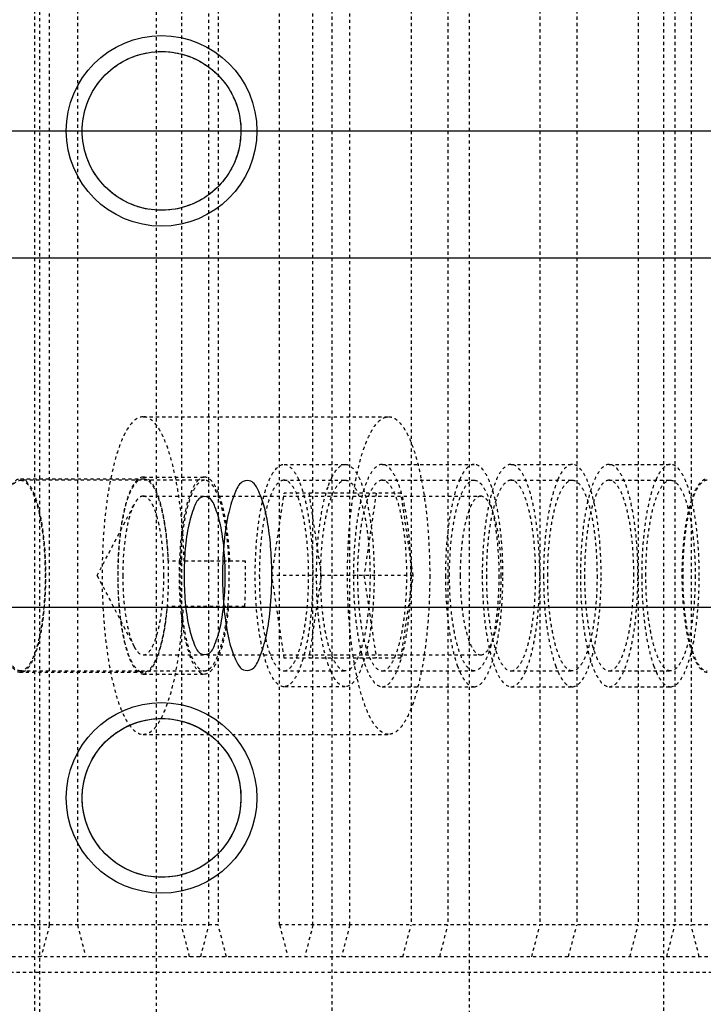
# Model space of a CAD drawing. Header units: millimetres. Extents: x -24622 to 2314, y -1603 to 2287.
# Tile 179 of 236: x 184 to 205, y 1407 to 1438. Entities that reach past the tile are written whole.
import ezdxf
from ezdxf.lldxf.tags import DXFTag

# ---------------------------------------------------------------- set-up
doc = ezdxf.new("R2010")
doc.units = ezdxf.units.MM
doc.linetypes.add('HIDDEN', pattern=[0.2, 0.1, -0.1])
doc.layers.add('DEFAULT_2', color=8, linetype='HIDDEN')
tags = doc.linetypes.add('CENTER', pattern=[2, 1.25, -0.25, 0.25, -0.25]).pattern_tags.tags
tags[10:11] = [DXFTag(74, 4), DXFTag(75, 0), DXFTag(340, '0'), DXFTag(46, 1.0), DXFTag(50, 0.0), DXFTag(44, 0.0), DXFTag(45, 0.0)]
tags[8:9] = [DXFTag(74, 4), DXFTag(75, 0), DXFTag(340, '0'), DXFTag(46, 1.0), DXFTag(50, 0.0), DXFTag(44, 0.0), DXFTag(45, 0.0)]
tags[6:7] = [DXFTag(74, 4), DXFTag(75, 0), DXFTag(340, '0'), DXFTag(46, 1.0), DXFTag(50, 0.0), DXFTag(44, 0.0), DXFTag(45, 0.0)]
tags[4:5] = [DXFTag(74, 4), DXFTag(75, 0), DXFTag(340, '0'), DXFTag(46, 1.0), DXFTag(50, 0.0), DXFTag(44, 0.0), DXFTag(45, 0.0)]
doc.dimstyles.new('副本 22', dxfattribs={"dimtxt": 24, "dimasz": 12, "dimexe": 2.1, "dimexo": 2.7, "dimgap": 2, "dimtad": 0, "dimtxsty": 'Standard', "dimblk": 'OPEN30', "dimcen": 0, "dimclrd": 5, "dimclre": 3, "dimclrt": 256, "dimadec": 0, "dimazin": 2, "dimtm": 1e-09, "dimtfac": 0.6, "dimtofl": 0, "dimtmove": 0, "dimatfit": 3, "dimldrblk": 'OPEN30', "dimfxl": 0, "dimtolj": 1, "dimarcsym": 0})

# ---------------------------------------------------------------- blocks, each defined once
blk = doc.blocks.new('_Open30')
at = {"color": 0, "linetype": 'ByBlock', "lineweight": -2}
for p, q in [((-1, 0.2679), (0, 0)), ((0, 0), (-1, -0.2679)), ((0, 0), (-1, 0))]:
    blk.add_line(p, q, dxfattribs=at)
blk = doc.blocks.new('*D130')
at = {"color": 3, "linetype": 'ByBlock', "lineweight": -2}
for p, q in [((-68.976, 1416.715), (-68.976, 1249.472)), ((281.024, 1416.715), (281.024, 1249.472))]:
    blk.add_line(p, q, dxfattribs=at)
at = {"color": 5, "linetype": 'ByBlock', "lineweight": -2}
for p, q in [((-56.976, 1251.572), (74.024, 1251.572)), ((269.024, 1251.572), (138.024, 1251.572))]:
    blk.add_line(p, q, dxfattribs=at)
at = {"layer": 'Defpoints', "color": 0, "linetype": 'ByBlock'}
for p in [(-68.976, 1419.415), (281.024, 1419.415), (281.024, 1251.572)]:
    blk.add_point(p, dxfattribs=at)
at = {"color": 5, "linetype": 'ByBlock', "lineweight": -2, "xscale": 12, "yscale": 12, "zscale": 12, "rotation": 180}
blk.add_blockref('_Open30', (-68.976, 1251.572), dxfattribs=at)
at = {"color": 5, "linetype": 'ByBlock', "lineweight": -2, "xscale": 12, "yscale": 12, "zscale": 12}
blk.add_blockref('_Open30', (281.024, 1251.572), dxfattribs=at)
at = {"linetype": 'ByBlock', "insert": (106.024, 1251.572), "char_height": 24, "attachment_point": 5}
blk.add_mtext('\\A1;350', dxfattribs=at)
blk = doc.blocks.new('*D135')
at = {"color": 5, "linetype": 'ByBlock', "lineweight": -2}
blk.add_line((551.881, 1431.87), (544.85, 1441.594), dxfattribs=at)
at = {"layer": 'Defpoints', "color": 0, "linetype": 'ByBlock'}
for p in [(186.23, 1937.513), (537.818, 1451.318)]:
    blk.add_point(p, dxfattribs=at)
at = {"color": 5, "linetype": 'ByBlock', "lineweight": -2, "xscale": 12, "yscale": 12, "zscale": 12, "rotation": 125.8722434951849}
blk.add_blockref('_Open30', (537.818, 1451.318), dxfattribs=at)
at = {"linetype": 'ByBlock', "insert": (576.492, 1397.836), "char_height": 24, "attachment_point": 5, "rotation": 305.8722}
blk.add_mtext('\\A1;∅600', dxfattribs=at)

msp = doc.modelspace()

# ---------------------------------------------------------------- linework, layer by layer
at = {"color": 1, "linetype": 'CENTER', "ltscale": 71.12}
msp.add_line((-68.976, 1434.415), (281.024, 1434.415), dxfattribs=at)
at = {"color": 7, "linetype": 'Continuous'}
for p, q in [((-68.976, 1430.415), (281.024, 1430.415)), ((-68.976, 1419.415), (281.024, 1419.415))]:
    msp.add_line(p, q, dxfattribs=at)
for centre, radius in [((188.29, 1434.415), 3), ((188.29, 1413.415), 3), ((188.29, 1413.415), 2.5)]:
    msp.add_circle(centre, radius, dxfattribs=at)
for points, start_tangent, end_tangent in [([(185.79, 1434.415), (185.937, 1435.258), (186.37, 1436.016), (187.037, 1436.578), (187.856, 1436.877), (188.727, 1436.877), (189.546, 1436.577), (190.212, 1436.014), (190.645, 1435.256), (190.79, 1434.415)], (0.003104, 0.999995), (0.002623, -0.999997)), ([(190.79, 1434.415), (190.644, 1433.573), (190.211, 1432.815), (189.544, 1432.253), (188.725, 1431.954), (187.853, 1431.954), (187.035, 1432.254), (186.369, 1432.816), (185.936, 1433.575), (185.79, 1434.415)], (-0.003104, -0.999995), (-0.002623, 0.999997)), ([(191.762, 1420.415), (191.732, 1421.235), (191.639, 1422.033), (191.508, 1422.634), (191.319, 1423.125), (191.102, 1423.382), (190.862, 1423.377), (190.619, 1423.061), (190.404, 1422.403), (190.261, 1421.491), (190.209, 1420.415)], (0, 1), (0, -1)), ([(190.293, 1420.415), (190.255, 1421.258), (190.143, 1422.016), (189.97, 1422.578), (189.758, 1422.877), (189.533, 1422.877), (189.321, 1422.577), (189.148, 1422.014), (189.036, 1421.256), (188.999, 1420.415)], (-0.000803, 1), (-0.000679, -1)), ([(188.999, 1420.415), (189.036, 1419.573), (189.149, 1418.815), (189.321, 1418.253), (189.533, 1417.954), (189.759, 1417.954), (189.971, 1418.254), (190.143, 1418.816), (190.255, 1419.575), (190.293, 1420.415)], (0.000803, -1), (0.000679, 1)), ([(190.209, 1420.415), (190.239, 1419.596), (190.332, 1418.798), (190.463, 1418.197), (190.652, 1417.706), (190.869, 1417.449), (191.109, 1417.453), (191.352, 1417.77), (191.567, 1418.428), (191.71, 1419.34), (191.762, 1420.415)], (0, -1), (0, 1)), ([(185.79, 1413.415), (185.937, 1414.258), (186.37, 1415.016), (187.037, 1415.578), (187.856, 1415.877), (188.727, 1415.877), (189.546, 1415.577), (190.212, 1415.014), (190.645, 1414.256), (190.79, 1413.415)], (0.003104, 0.999995), (0.002623, -0.999997)), ([(190.79, 1413.415), (190.644, 1412.573), (190.211, 1411.815), (189.544, 1411.253), (188.725, 1410.954), (187.853, 1410.954), (187.035, 1411.254), (186.369, 1411.816), (185.936, 1412.575), (185.79, 1413.415)], (-0.003104, -0.999995), (-0.002623, 0.999997))]:
    msp.add_spline(points, degree=3, dxfattribs=dict(at, start_tangent=start_tangent, end_tangent=end_tangent))
at = {"layer": 'DEFAULT_2', "color": 8, "linetype": 'HIDDEN'}
for p, q in [((184.451, 1468.165), (184.451, 1400.665)), ((188.125, 1400.665), (188.125, 1468.165)), ((184.29, 1465.415), (184.29, 1403.415)), ((193.648, 1465.415), (193.648, 1403.415)), ((197.99, 1403.415), (197.99, 1465.415)), ((204.09, 1465.415), (204.09, 1403.415)), ((184.759, 1409.415), (184.759, 1459.415)), ((185.641, 1459.415), (185.641, 1409.415)), ((188.915, 1459.415), (188.915, 1409.415)), ((189.782, 1409.415), (189.782, 1459.415)), ((190.074, 1459.415), (190.074, 1409.415)), ((192.006, 1409.415), (192.006, 1459.415)), ((193.056, 1409.415), (193.056, 1459.415)), ((194.215, 1409.415), (194.215, 1459.415)), ((196.147, 1459.415), (196.147, 1409.415)), ((197.306, 1459.415), (197.306, 1409.415)), ((200.204, 1459.415), (200.204, 1409.415)), ((201.363, 1459.415), (201.363, 1409.415)), ((203.295, 1459.415), (203.295, 1409.415)), ((204.454, 1459.415), (204.454, 1409.415)), ((204.962, 1459.415), (204.962, 1409.415)), ((187.711, 1425.415), (195.439, 1425.415)), ((192.145, 1423.915), (194.076, 1423.915)), ((195.236, 1423.915), (198.133, 1423.915)), ((199.292, 1423.915), (201.224, 1423.915)), ((202.383, 1423.915), (204.315, 1423.915)), ((187.711, 1423.515), (189.643, 1423.515)), ((183.848, 1423.465), (187.711, 1423.465)), ((189.643, 1423.415), (183.848, 1423.415)), ((189.491, 1423.459), (189.459, 1423.433)), ((192.145, 1423.415), (194.076, 1423.415)), ((193.544, 1423.247), (193.625, 1423.449)), ((195.236, 1423.415), (198.133, 1423.415)), ((197.682, 1423.449), (197.601, 1423.247)), ((199.292, 1423.415), (201.224, 1423.415)), ((200.772, 1423.449), (200.692, 1423.247)), ((202.383, 1423.415), (204.315, 1423.415)), ((203.863, 1423.449), (203.783, 1423.247)), ((187.714, 1422.915), (198.339, 1422.915)), ((191.764, 1420.415), (192.153, 1423.014)), ((195.827, 1423.014), (192.153, 1423.014)), ((192.929, 1423.014), (193.317, 1420.415)), ((195.05, 1423.014), (194.662, 1420.415)), ((196.215, 1420.415), (195.827, 1423.014)), ((186.263, 1420.415), (187.425, 1422.653)), ((190.932, 1420.865), (188.505, 1420.865)), ((186.263, 1420.415), (187.425, 1418.178)), ((196.215, 1420.415), (191.764, 1420.415)), ((192.153, 1417.817), (191.764, 1420.415)), ((193.317, 1420.415), (192.929, 1417.817)), ((194.662, 1420.415), (195.05, 1417.817)), ((195.827, 1417.817), (196.215, 1420.415)), ((190.913, 1419.445), (188.473, 1419.445)), ((187.714, 1417.915), (198.339, 1417.915)), ((195.827, 1417.817), (192.153, 1417.817)), ((193.625, 1417.382), (193.544, 1417.584)), ((197.601, 1417.584), (197.682, 1417.382)), ((200.692, 1417.584), (200.772, 1417.382)), ((203.783, 1417.584), (203.863, 1417.382)), ((183.848, 1417.415), (189.643, 1417.415)), ((187.711, 1417.365), (183.848, 1417.365)), ((187.711, 1417.315), (189.643, 1417.315)), ((192.145, 1417.415), (194.076, 1417.415)), ((195.236, 1417.415), (198.133, 1417.415)), ((199.292, 1417.415), (201.224, 1417.415)), ((202.383, 1417.415), (204.315, 1417.415)), ((194.076, 1416.915), (192.145, 1416.915)), ((195.236, 1416.915), (198.133, 1416.915)), ((199.292, 1416.915), (201.224, 1416.915)), ((202.383, 1416.915), (204.315, 1416.915)), ((187.711, 1415.415), (195.439, 1415.415)), ((190.074, 1409.415), (177.527, 1409.415)), ((184.759, 1409.415), (184.5, 1408.415)), ((185.641, 1409.415), (185.9, 1408.415)), ((189.174, 1408.415), (188.915, 1409.415)), ((189.523, 1408.415), (189.782, 1409.415)), ((190.333, 1408.415), (190.074, 1409.415)), ((213.29, 1409.415), (192.006, 1409.415)), ((192.006, 1409.415), (192.265, 1408.415)), ((193.056, 1409.415), (192.797, 1408.415)), ((194.215, 1409.415), (193.956, 1408.415)), ((195.888, 1408.415), (196.147, 1409.415)), ((197.047, 1408.415), (197.306, 1409.415)), ((199.945, 1408.415), (200.204, 1409.415)), ((201.104, 1408.415), (201.363, 1409.415)), ((203.036, 1408.415), (203.295, 1409.415)), ((204.195, 1408.415), (204.454, 1409.415)), ((205.221, 1408.415), (204.962, 1409.415)), ((213.29, 1408.415), (177.786, 1408.415)), ((208.024, 1407.915), (176.492, 1407.915))]:
    msp.add_line(p, q, dxfattribs=at)
msp.add_circle((188.29, 1434.415), 2.5, dxfattribs=at)
for centre, radius, start, end in [((195.551, 1422.583), 2.112, 154.5941, 155.7944), ((200.585, 1420.414), 11.744, 178.6912, 183.5478), ((200.529, 1420.421), 11.688, 177.7567, 178.7185), ((171.691, 1420.416), 19.246, 359.9988, 1.3385), ((172.011, 1420.41), 18.926, 357.0792, 0.017), ((195.551, 1418.248), 2.112, 204.2056, 205.4059)]:
    msp.add_arc(centre, radius, start, end, dxfattribs=at)
for points, start_tangent, end_tangent in [([(187.712, 1425.415), (187.216, 1425.035), (187.102, 1424.826), (186.993, 1424.574), (186.797, 1423.952), (186.636, 1423.195), (186.516, 1422.331), (186.442, 1421.393), (186.417, 1420.417), (186.442, 1419.442), (186.516, 1418.504), (186.635, 1417.639), (186.796, 1416.881), (186.992, 1416.259), (187.101, 1416.007), (187.216, 1415.797), (187.711, 1415.415)], (-1, 0.000711), (1, -0.00068)), ([(189, 1420.865), (188.871, 1422.636), (188.745, 1423.422), (188.584, 1424.106), (188.394, 1424.664), (188.289, 1424.889), (188.18, 1425.076), (187.712, 1425.415)], (-0.023382, 0.999727), (-1, 0.000711)), ([(194.145, 1420.415), (194.169, 1421.39), (194.243, 1422.329), (194.363, 1423.193), (194.524, 1423.951), (194.72, 1424.573), (194.829, 1424.825), (194.943, 1425.035), (195.439, 1425.415)], (0, 1), (1, 0)), ([(195.439, 1425.415), (195.587, 1425.382), (195.734, 1425.283), (195.877, 1425.12), (196.014, 1424.894), (196.263, 1424.269), (196.469, 1423.44)], (1, 0), (0.193018, -0.981195)), ([(192.145, 1416.915), (191.798, 1417.182), (191.641, 1417.505), (191.504, 1417.941), (191.391, 1418.471), (191.308, 1419.076), (191.239, 1420.415), (191.308, 1421.755), (191.391, 1422.36), (191.504, 1422.89), (191.641, 1423.326), (191.798, 1423.649), (192.145, 1423.915)], (-1, 0), (1, 0)), ([(192.145, 1423.915), (192.491, 1423.649), (192.648, 1423.326), (192.785, 1422.89), (192.898, 1422.36), (192.982, 1421.755), (193.051, 1420.415), (192.982, 1419.076), (192.898, 1418.471), (192.785, 1417.941), (192.648, 1417.505), (192.491, 1417.182), (192.145, 1416.915)], (1, 0), (-1, 0)), ([(193.643, 1423.489), (193.745, 1423.673), (193.853, 1423.807), (194.076, 1423.915)], (0.42918, 0.903219), (1, 0)), ([(194.076, 1423.915), (194.423, 1423.649), (194.58, 1423.326), (194.717, 1422.89), (194.83, 1422.36), (194.913, 1421.755), (194.982, 1420.415), (194.913, 1419.076), (194.83, 1418.471), (194.717, 1417.941), (194.58, 1417.505), (194.423, 1417.182), (194.076, 1416.915)], (1, 0), (-1, 0)), ([(195.236, 1423.915), (194.889, 1423.649), (194.732, 1423.326), (194.595, 1422.89), (194.482, 1422.36), (194.399, 1421.755), (194.33, 1420.415)], (-1, 0), (0, -1)), ([(196.141, 1420.415), (196.073, 1421.755), (195.989, 1422.36), (195.876, 1422.89), (195.739, 1423.326), (195.582, 1423.649), (195.236, 1423.915)], (0, 1), (-1, 0)), ([(198.133, 1423.915), (197.9, 1423.797), (197.788, 1423.65), (197.682, 1423.449)], (-1, 0), (-0.410275, -0.911962)), ([(199.039, 1420.415), (198.97, 1421.755), (198.887, 1422.36), (198.774, 1422.89), (198.637, 1423.326), (198.48, 1423.649), (198.133, 1423.915)], (0, 1), (-1, 0)), ([(199.292, 1423.915), (198.946, 1423.649), (198.789, 1423.326), (198.652, 1422.89), (198.539, 1422.36), (198.456, 1421.755), (198.387, 1420.415)], (-1, 0), (0, -1)), ([(200.198, 1420.415), (200.129, 1421.755), (200.046, 1422.36), (199.933, 1422.89), (199.796, 1423.326), (199.639, 1423.649), (199.292, 1423.915)], (0, 1), (-1, 0)), ([(201.224, 1423.915), (200.99, 1423.797), (200.879, 1423.65), (200.772, 1423.449)], (-1, 0), (-0.410275, -0.911962)), ([(202.13, 1420.415), (202.061, 1421.755), (201.978, 1422.36), (201.865, 1422.89), (201.728, 1423.326), (201.571, 1423.649), (201.224, 1423.915)], (0, 1), (-1, 0)), ([(202.383, 1423.915), (202.037, 1423.649), (201.88, 1423.326), (201.743, 1422.89), (201.63, 1422.36), (201.547, 1421.755), (201.478, 1420.415)], (-1, 0), (0, -1)), ([(203.289, 1420.415), (203.22, 1421.755), (203.137, 1422.36), (203.024, 1422.89), (202.887, 1423.326), (202.73, 1423.649), (202.383, 1423.915)], (0, 1), (-1, 0)), ([(204.315, 1423.915), (204.081, 1423.797), (203.97, 1423.65), (203.863, 1423.449)], (-1, 0), (-0.410275, -0.911962)), ([(205.221, 1420.415), (205.152, 1421.755), (205.069, 1422.36), (204.956, 1422.89), (204.819, 1423.326), (204.662, 1423.649), (204.315, 1423.915)], (0, 1), (-1, 0)), ([(187.711, 1423.515), (187.404, 1423.28), (187.266, 1422.993), (187.144, 1422.608), (187.044, 1422.138), (186.97, 1421.603), (186.909, 1420.417), (186.97, 1419.23), (187.044, 1418.694), (187.144, 1418.224), (187.265, 1417.839), (187.404, 1417.552), (187.711, 1417.315)], (-1, 0.000477), (1, -0.000987)), ([(188.505, 1420.865), (188.415, 1421.907), (188.236, 1422.761), (188.12, 1423.083), (187.991, 1423.321), (187.711, 1423.515)], (-0.037945, 0.99928), (-1, 0.000477)), ([(189.643, 1423.515), (189.605, 1423.512), (189.491, 1423.459)], (-1, 0.000477), (-0.800608, -0.599189)), ([(190.437, 1420.865), (190.347, 1421.907), (190.168, 1422.761), (190.052, 1423.083), (189.923, 1423.321), (189.643, 1423.515)], (-0.037945, 0.99928), (-1, 0.000477)), ([(183.848, 1417.365), (183.545, 1417.598), (183.409, 1417.879), (183.289, 1418.259), (183.191, 1418.721), (183.118, 1419.248), (183.058, 1420.415), (183.118, 1421.583), (183.191, 1422.11), (183.289, 1422.572), (183.409, 1422.951), (183.545, 1423.233), (183.848, 1423.465)], (-1, 0), (1, 0)), ([(183.848, 1417.415), (183.55, 1417.644), (183.416, 1417.921), (183.299, 1418.294), (183.202, 1418.749), (183.13, 1419.267), (183.071, 1420.415), (183.13, 1421.563), (183.202, 1422.082), (183.299, 1422.537), (183.416, 1422.91), (183.55, 1423.187), (183.848, 1423.415)], (-1, 0), (1, 0)), ([(183.848, 1423.465), (184.15, 1423.233), (184.286, 1422.951), (184.406, 1422.572), (184.504, 1422.11), (184.577, 1421.583), (184.637, 1420.415), (184.577, 1419.248), (184.504, 1418.721), (184.406, 1418.259), (184.286, 1417.879), (184.15, 1417.598), (183.848, 1417.365)], (1, 0), (-1, 0)), ([(183.848, 1423.415), (184.145, 1423.187), (184.279, 1422.91), (184.397, 1422.537), (184.493, 1422.082), (184.565, 1421.563), (184.624, 1420.415), (184.565, 1419.267), (184.493, 1418.749), (184.397, 1418.294), (184.279, 1417.921), (184.145, 1417.644), (183.848, 1417.415)], (1, 0), (-1, 0)), ([(187.628, 1417.382), (187.487, 1417.492), (187.352, 1417.699), (187.124, 1418.376), (186.974, 1419.323), (186.922, 1420.415), (186.974, 1421.508), (187.124, 1422.455), (187.352, 1423.132), (187.486, 1423.339), (187.628, 1423.448)], (-0.925055, 0.379834), (0.924957, 0.380071)), ([(187.628, 1423.448), (187.711, 1423.465)], (0.924957, 0.380071), (1, 0)), ([(187.711, 1423.465), (188.013, 1423.233), (188.15, 1422.951), (188.269, 1422.572), (188.368, 1422.11), (188.441, 1421.583), (188.501, 1420.415), (188.441, 1419.248), (188.368, 1418.721), (188.269, 1418.259), (188.15, 1417.879), (188.013, 1417.598), (187.711, 1417.365)], (1, 0), (-1, 0)), ([(189.459, 1423.433), (189.238, 1423.092), (189.053, 1422.516), (188.92, 1421.756), (188.85, 1420.879)], (-0.738857, -0.673862), (-0.03916, -0.999233)), ([(189.643, 1423.415), (189.346, 1423.187), (189.212, 1422.91), (189.094, 1422.537), (188.998, 1422.082), (188.926, 1421.563), (188.867, 1420.415), (188.926, 1419.267), (188.998, 1418.749), (189.094, 1418.294), (189.212, 1417.921), (189.346, 1417.644), (189.643, 1417.415)], (-1, 0), (1, 0)), ([(189.783, 1423.366), (189.749, 1423.387), (189.643, 1423.415)], (-0.815493, 0.578768), (-1, 0)), ([(190.411, 1420.871), (190.338, 1421.751), (190.2, 1422.505), (190.009, 1423.061), (189.9, 1423.247), (189.783, 1423.366)], (-0.039743, 0.99921), (-0.815493, 0.578768)), ([(192.145, 1423.415), (191.848, 1423.187), (191.713, 1422.91), (191.596, 1422.537), (191.499, 1422.082), (191.427, 1421.564), (191.368, 1420.415)], (-1, 0), (0, -1)), ([(192.921, 1420.415), (192.862, 1421.564), (192.79, 1422.082), (192.694, 1422.537), (192.576, 1422.91), (192.442, 1423.187), (192.145, 1423.415)], (0, 1), (-1, 0)), ([(193.544, 1417.584), (193.388, 1418.142), (193.269, 1418.827), (193.171, 1420.415), (193.269, 1422.004), (193.388, 1422.688), (193.544, 1423.247)], (-0.33547, 0.942051), (0.33547, 0.942051)), ([(193.3, 1420.415), (193.359, 1421.564), (193.431, 1422.082), (193.527, 1422.537), (193.645, 1422.91), (193.779, 1423.187), (194.076, 1423.415)], (0, 1), (1, 0)), ([(194.076, 1423.415), (194.374, 1423.187), (194.508, 1422.91), (194.626, 1422.537), (194.722, 1422.082), (194.794, 1421.564), (194.853, 1420.415)], (1, 0), (0, -1)), ([(195.236, 1423.415), (194.938, 1423.187), (194.804, 1422.91), (194.687, 1422.537), (194.59, 1422.082), (194.518, 1421.564), (194.459, 1420.415)], (-1, 0), (0, -1)), ([(196.012, 1420.415), (195.953, 1421.564), (195.881, 1422.082), (195.785, 1422.537), (195.667, 1422.91), (195.533, 1423.187), (195.236, 1423.415)], (0, 1), (-1, 0)), ([(196.469, 1423.44), (196.665, 1422.011), (196.733, 1420.415)], (0.193018, -0.981195), (0, -1)), ([(197.601, 1423.247), (197.445, 1422.688), (197.326, 1422.005), (197.228, 1420.415)], (-0.335538, -0.942027), (0, -1)), ([(197.357, 1420.415), (197.416, 1421.564), (197.488, 1422.082), (197.584, 1422.537), (197.702, 1422.91), (197.836, 1423.187), (198.133, 1423.415)], (0, 1), (1, 0)), ([(198.133, 1423.415), (198.431, 1423.187), (198.565, 1422.91), (198.682, 1422.537), (198.779, 1422.082), (198.851, 1421.564), (198.91, 1420.415)], (1, 0), (0, -1)), ([(199.292, 1423.415), (198.995, 1423.187), (198.861, 1422.91), (198.743, 1422.537), (198.647, 1422.082), (198.575, 1421.564), (198.516, 1420.415)], (-1, 0), (0, -1)), ([(200.069, 1420.415), (200.01, 1421.564), (199.938, 1422.082), (199.842, 1422.537), (199.724, 1422.91), (199.59, 1423.187), (199.292, 1423.415)], (0, 1), (-1, 0)), ([(200.692, 1423.247), (200.536, 1422.688), (200.417, 1422.005), (200.318, 1420.415)], (-0.335538, -0.942027), (0, -1)), ([(200.448, 1420.415), (200.507, 1421.564), (200.579, 1422.082), (200.675, 1422.537), (200.793, 1422.91), (200.927, 1423.187), (201.224, 1423.415)], (0, 1), (1, 0)), ([(201.224, 1423.415), (201.521, 1423.187), (201.656, 1422.91), (201.773, 1422.537), (201.87, 1422.082), (201.942, 1421.564), (202.001, 1420.415)], (1, 0), (0, -1)), ([(202.383, 1423.415), (202.086, 1423.187), (201.952, 1422.91), (201.834, 1422.537), (201.738, 1422.082), (201.666, 1421.564), (201.607, 1420.415)], (-1, 0), (0, -1)), ([(203.16, 1420.415), (203.101, 1421.564), (203.029, 1422.082), (202.932, 1422.537), (202.815, 1422.91), (202.681, 1423.187), (202.383, 1423.415)], (0, 1), (-1, 0)), ([(203.783, 1423.247), (203.626, 1422.688), (203.508, 1422.005), (203.409, 1420.415)], (-0.335538, -0.942027), (0, -1)), ([(203.539, 1420.415), (203.598, 1421.564), (203.67, 1422.082), (203.766, 1422.537), (203.884, 1422.91), (204.018, 1423.187), (204.315, 1423.415)], (0, 1), (1, 0)), ([(204.315, 1423.415), (204.612, 1423.187), (204.747, 1422.91), (204.864, 1422.537), (204.961, 1422.082), (205.033, 1421.564), (205.092, 1420.415)], (1, 0), (0, -1)), ([(205.474, 1417.365), (205.172, 1417.598), (205.036, 1417.879), (204.916, 1418.259), (204.818, 1418.721), (204.745, 1419.248), (204.685, 1420.415), (204.745, 1421.583), (204.818, 1422.11), (204.916, 1422.572), (205.036, 1422.951), (205.172, 1423.233), (205.474, 1423.465)], (-1, 0), (1, 0)), ([(205.474, 1423.415), (205.177, 1423.187), (205.043, 1422.91), (204.925, 1422.537), (204.829, 1422.082), (204.757, 1421.564), (204.698, 1420.415)], (-1, 0), (0, -1)), ([(187.715, 1422.915), (187.641, 1422.899), (187.53, 1422.813), (187.426, 1422.654)], (-0.999958, 0.009178), (-0.461894, -0.886935)), ([(188.361, 1420.415), (188.312, 1421.371), (188.252, 1421.802), (188.172, 1422.181), (188.074, 1422.492), (187.963, 1422.723), (187.715, 1422.915)], (0, 1), (-0.999958, 0.009178)), ([(198.339, 1422.915), (198.091, 1422.725), (197.98, 1422.494), (197.881, 1422.183), (197.801, 1421.804), (197.741, 1421.372), (197.692, 1420.415)], (-1, 0), (0, -1)), ([(198.986, 1420.415), (198.937, 1421.372), (198.877, 1421.804), (198.797, 1422.183), (198.698, 1422.494), (198.587, 1422.725), (198.339, 1422.915)], (0, 1), (-1, 0)), ([(187.426, 1422.654), (187.278, 1422.264), (187.164, 1421.733), (187.067, 1420.415)], (-0.461894, -0.886935), (0, -1)), ([(190.378, 1419.443), (190.403, 1419.792), (190.411, 1420.871)], (0.08835, 0.99609), (-0.039743, 0.99921)), ([(187.067, 1420.415), (187.164, 1419.1), (187.278, 1418.568), (187.425, 1418.178)], (0, -1), (0.460782, -0.887514)), ([(187.712, 1417.916), (187.96, 1418.104), (188.072, 1418.334), (188.171, 1418.645), (188.251, 1419.024), (188.311, 1419.457), (188.361, 1420.415)], (0.999958, -0.009178), (0, 1)), ([(191.368, 1420.415), (191.427, 1419.267), (191.499, 1418.749), (191.596, 1418.294), (191.713, 1417.921), (191.848, 1417.644), (192.145, 1417.415)], (0, -1), (1, 0)), ([(192.145, 1417.415), (192.442, 1417.644), (192.576, 1417.921), (192.694, 1418.294), (192.79, 1418.749), (192.862, 1419.267), (192.921, 1420.415)], (1, 0), (0, 1)), ([(194.076, 1417.415), (193.779, 1417.644), (193.645, 1417.921), (193.527, 1418.294), (193.431, 1418.749), (193.359, 1419.267), (193.3, 1420.415)], (-1, 0), (0, 1)), ([(194.853, 1420.415), (194.794, 1419.267), (194.722, 1418.749), (194.626, 1418.294), (194.508, 1417.921), (194.374, 1417.644), (194.076, 1417.415)], (0, -1), (-1, 0)), ([(195.439, 1415.416), (194.943, 1415.796), (194.829, 1416.006), (194.72, 1416.258), (194.524, 1416.88), (194.363, 1417.638), (194.243, 1418.502), (194.169, 1419.441), (194.145, 1420.415)], (-1, 0), (0, 1)), ([(194.33, 1420.415), (194.399, 1419.076), (194.482, 1418.471), (194.595, 1417.941), (194.732, 1417.505), (194.889, 1417.182), (195.236, 1416.915)], (0, -1), (1, 0)), ([(194.459, 1420.415), (194.518, 1419.267), (194.59, 1418.749), (194.687, 1418.294), (194.804, 1417.921), (194.938, 1417.644), (195.236, 1417.415)], (0, -1), (1, 0)), ([(195.236, 1417.415), (195.533, 1417.644), (195.667, 1417.921), (195.785, 1418.294), (195.881, 1418.749), (195.953, 1419.267), (196.012, 1420.415)], (1, 0), (0, 1)), ([(195.236, 1416.915), (195.582, 1417.182), (195.739, 1417.505), (195.876, 1417.941), (195.989, 1418.471), (196.073, 1419.076), (196.141, 1420.415)], (1, 0), (0, 1)), ([(196.733, 1420.415), (196.665, 1418.819), (196.469, 1417.391)], (0, -1), (-0.193016, -0.981196)), ([(197.228, 1420.415), (197.326, 1418.826), (197.445, 1418.142), (197.601, 1417.584)], (0, -1), (0.335538, -0.942027)), ([(198.133, 1417.415), (197.836, 1417.644), (197.702, 1417.921), (197.584, 1418.294), (197.488, 1418.749), (197.416, 1419.267), (197.357, 1420.415)], (-1, 0), (0, 1)), ([(197.692, 1420.415), (197.741, 1419.459), (197.801, 1419.026), (197.881, 1418.648), (197.98, 1418.337), (198.091, 1418.106), (198.339, 1417.916)], (0, -1), (1, 0)), ([(198.133, 1416.915), (198.48, 1417.182), (198.637, 1417.505), (198.774, 1417.941), (198.887, 1418.471), (198.97, 1419.076), (199.039, 1420.415)], (1, 0), (0, 1)), ([(198.91, 1420.415), (198.851, 1419.267), (198.779, 1418.749), (198.682, 1418.294), (198.565, 1417.921), (198.431, 1417.644), (198.133, 1417.415)], (0, -1), (-1, 0)), ([(198.339, 1417.916), (198.587, 1418.106), (198.698, 1418.337), (198.797, 1418.648), (198.877, 1419.026), (198.937, 1419.459), (198.986, 1420.415)], (1, 0), (0, 1)), ([(198.387, 1420.415), (198.456, 1419.076), (198.539, 1418.471), (198.652, 1417.941), (198.789, 1417.505), (198.946, 1417.182), (199.292, 1416.915)], (0, -1), (1, 0)), ([(198.516, 1420.415), (198.575, 1419.267), (198.647, 1418.749), (198.743, 1418.294), (198.861, 1417.921), (198.995, 1417.644), (199.292, 1417.415)], (0, -1), (1, 0)), ([(199.292, 1417.415), (199.59, 1417.644), (199.724, 1417.921), (199.842, 1418.294), (199.938, 1418.749), (200.01, 1419.267), (200.069, 1420.415)], (1, 0), (0, 1)), ([(199.292, 1416.915), (199.639, 1417.182), (199.796, 1417.505), (199.933, 1417.941), (200.046, 1418.471), (200.129, 1419.076), (200.198, 1420.415)], (1, 0), (0, 1)), ([(200.318, 1420.415), (200.417, 1418.826), (200.536, 1418.142), (200.692, 1417.584)], (0, -1), (0.335538, -0.942027)), ([(201.224, 1417.415), (200.927, 1417.644), (200.793, 1417.921), (200.675, 1418.294), (200.579, 1418.749), (200.507, 1419.267), (200.448, 1420.415)], (-1, 0), (0, 1)), ([(201.224, 1416.915), (201.571, 1417.182), (201.728, 1417.505), (201.865, 1417.941), (201.978, 1418.471), (202.061, 1419.076), (202.13, 1420.415)], (1, 0), (0, 1)), ([(202.001, 1420.415), (201.942, 1419.267), (201.87, 1418.749), (201.773, 1418.294), (201.656, 1417.921), (201.521, 1417.644), (201.224, 1417.415)], (0, -1), (-1, 0)), ([(201.478, 1420.415), (201.547, 1419.076), (201.63, 1418.471), (201.743, 1417.941), (201.88, 1417.505), (202.037, 1417.182), (202.383, 1416.915)], (0, -1), (1, 0)), ([(201.607, 1420.415), (201.666, 1419.267), (201.738, 1418.749), (201.834, 1418.294), (201.952, 1417.921), (202.086, 1417.644), (202.383, 1417.415)], (0, -1), (1, 0)), ([(202.383, 1417.415), (202.681, 1417.644), (202.815, 1417.921), (202.932, 1418.294), (203.029, 1418.749), (203.101, 1419.267), (203.16, 1420.415)], (1, 0), (0, 1)), ([(202.383, 1416.915), (202.73, 1417.182), (202.887, 1417.505), (203.024, 1417.941), (203.137, 1418.471), (203.22, 1419.076), (203.289, 1420.415)], (1, 0), (0, 1)), ([(203.409, 1420.415), (203.508, 1418.826), (203.626, 1418.142), (203.783, 1417.584)], (0, -1), (0.335538, -0.942027)), ([(204.315, 1417.415), (204.018, 1417.644), (203.884, 1417.921), (203.766, 1418.294), (203.67, 1418.749), (203.598, 1419.267), (203.539, 1420.415)], (-1, 0), (0, 1)), ([(204.315, 1416.915), (204.662, 1417.182), (204.819, 1417.505), (204.956, 1417.941), (205.069, 1418.471), (205.152, 1419.076), (205.221, 1420.415)], (1, 0), (0, 1)), ([(205.092, 1420.415), (205.033, 1419.267), (204.961, 1418.749), (204.864, 1418.294), (204.747, 1417.921), (204.612, 1417.644), (204.315, 1417.415)], (0, -1), (-1, 0)), ([(204.698, 1420.415), (204.757, 1419.267), (204.829, 1418.749), (204.925, 1418.294), (205.043, 1417.921), (205.177, 1417.644), (205.474, 1417.415)], (0, -1), (1, 0)), ([(187.711, 1417.315), (187.958, 1417.466), (188.074, 1417.651), (188.181, 1417.903), (188.277, 1418.217), (188.359, 1418.585), (188.473, 1419.445)], (1, -0.000987), (0.084959, 0.996384)), ([(187.711, 1415.415), (187.932, 1415.489), (188.147, 1415.708), (188.349, 1416.065), (188.533, 1416.552), (188.692, 1417.152), (188.822, 1417.848), (188.981, 1419.445)], (1, -0.00068), (0.051116, 0.998693)), ([(188.863, 1419.688), (188.947, 1418.872), (189.087, 1418.181), (189.271, 1417.668), (189.486, 1417.376)], (0.062395, -0.998052), (0.790733, -0.612161)), ([(189.643, 1417.315), (189.89, 1417.466), (190.006, 1417.651), (190.113, 1417.903), (190.209, 1418.217), (190.291, 1418.585), (190.405, 1419.445)], (1, -0.000987), (0.084959, 0.996384)), ([(189.783, 1417.465), (189.979, 1417.71), (190.15, 1418.143), (190.286, 1418.735), (190.378, 1419.443)], (0.815489, 0.578772), (0.08835, 0.99609)), ([(187.425, 1418.178), (187.494, 1418.065), (187.712, 1417.916)], (0.460782, -0.887514), (0.999958, -0.009178)), ([(187.711, 1417.365), (187.628, 1417.382)], (-1, 0), (-0.925055, 0.379834)), ([(189.486, 1417.376), (189.524, 1417.35), (189.643, 1417.315)], (0.790733, -0.612161), (1, -0.000987)), ([(189.643, 1417.415), (189.678, 1417.419), (189.783, 1417.465)], (1, 0), (0.815489, 0.578772)), ([(194.076, 1416.915), (193.853, 1417.024), (193.745, 1417.157), (193.643, 1417.342)], (-1, 0), (-0.42918, 0.903219)), ([(196.469, 1417.391), (196.263, 1416.562), (196.014, 1415.936), (195.877, 1415.711), (195.734, 1415.547), (195.587, 1415.449), (195.439, 1415.416)], (-0.193016, -0.981196), (-1, 0)), ([(197.682, 1417.382), (197.788, 1417.181), (197.9, 1417.034), (198.133, 1416.915)], (0.410275, -0.911962), (1, 0)), ([(200.772, 1417.382), (200.879, 1417.181), (200.99, 1417.034), (201.224, 1416.915)], (0.410275, -0.911962), (1, 0)), ([(203.863, 1417.382), (203.97, 1417.181), (204.081, 1417.034), (204.315, 1416.915)], (0.410275, -0.911962), (1, 0))]:
    msp.add_spline(points, degree=3, dxfattribs=dict(at, start_tangent=start_tangent, end_tangent=end_tangent))

# ---------------------------------------------------------------- dimensions: what is measured, and where the dimension line sits
at = {"color": 5, "linetype": 'ByBlock'}
dim = msp.add_diameter_dim_2p(p1=(186.23, 1937.513), p2=(537.818, 1451.318), dimstyle='副本 22', dxfattribs=at)
dim.commit()
dim.dimension.update_dxf_attribs({"geometry": '*D135', "text_midpoint": (576.492, 1397.836)})
dim = msp.add_linear_dim(base=(281.024, 1251.572), p1=(-68.976, 1419.415), p2=(281.024, 1419.415), angle=180, dimstyle='副本 22', dxfattribs=at)
dim.commit()
dim.dimension.update_dxf_attribs({"geometry": '*D130', "text_midpoint": (106.024, 1251.572)})

doc.saveas('drawing.dxf')
